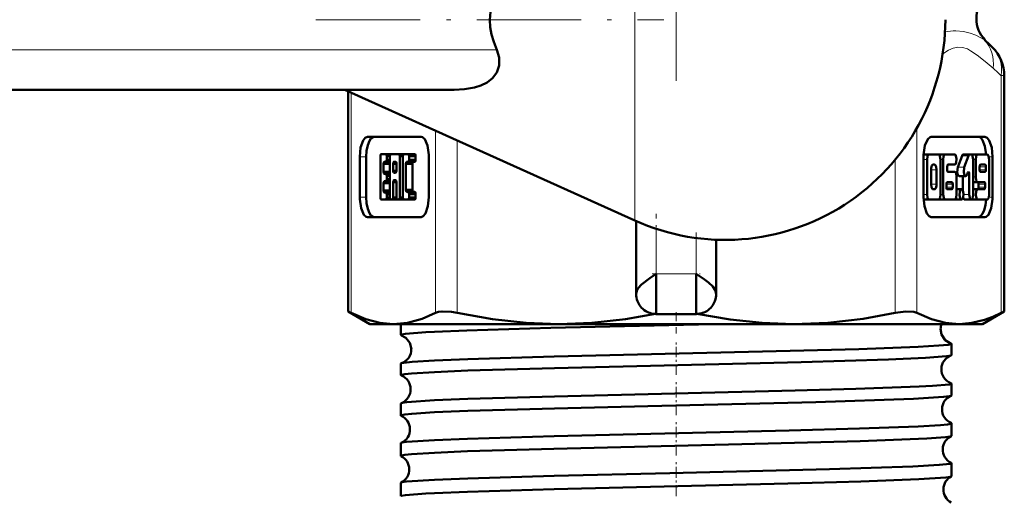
# Model space of a CAD drawing. Extents: x -1438 to 1837, y -1771 to 637.
# Tile 83 of 91: x 1753 to 1802, y -147 to -123. Entities that reach past the tile are written whole.
import ezdxf

# ---------------------------------------------------------------- set-up
doc = ezdxf.new("R2010")
doc.units = 0
doc.linetypes.add('DASHDOT', pattern=[18.5, 12, -3, 0.5, -3])

msp = doc.modelspace()

# ---------------------------------------------------------------- linework, layer by layer
at = {"color": 7, "linetype": 'DASHDOT', "lineweight": 18}
msp.add_line((1785.979, -97.521), (1785.979, -126.238), dxfattribs=at)
at = {"color": 7, "lineweight": 18}
for p, q in [((1783.907, -113.152), (1783.907, -123.18)), ((1783.907, -123.18), (1783.907, -133.208)), ((1801.38, -124.19), (1801.418, -124.19)), ((1777.011, -124.68), (1691.564, -124.68)), ((1802.222, -137.825), (1802.222, -125.975)), ((1802.374, -125.975), (1802.222, -125.975)), ((1769.735, -126.818), (1769.735, -137.825)), ((1773.951, -137.825), (1773.951, -128.719)), ((1798.006, -128.591), (1798.006, -137.825)), ((1775.034, -129.207), (1775.034, -137.825)), ((1770.492, -130.036), (1770.167, -130.036)), ((1796.923, -137.825), (1796.923, -130.168)), ((1798.517, -130.164), (1798.341, -130.164)), ((1799.323, -130.164), (1799.184, -130.164)), ((1800.59, -129.982), (1800.265, -129.982)), ((1800.946, -130.164), (1800.815, -130.164)), ((1801.6, -130.036), (1801.79, -130.036)), ((1798.988, -130.677), (1798.713, -130.677)), ((1800.373, -130.55), (1800.048, -130.55)), ((1801.456, -130.523), (1801.142, -130.523)), ((1801.456, -130.677), (1801.142, -130.677)), ((1800.619, -130.88), (1800.524, -130.88)), ((1800.946, -131.036), (1800.815, -131.036)), ((1798.988, -131.395), (1798.713, -131.395)), ((1799.794, -131.395), (1799.481, -131.395)), ((1799.794, -131.549), (1799.481, -131.549)), ((1801.417, -131.395), (1801.092, -131.395)), ((1801.417, -131.549), (1801.092, -131.549)), ((1770.492, -132.036), (1770.167, -132.036)), ((1798.517, -131.908), (1798.341, -131.908)), ((1799.323, -131.908), (1799.184, -131.908)), ((1800.619, -131.908), (1800.333, -131.908)), ((1801.6, -132.036), (1801.79, -132.036)), ((1784.979, -135.88), (1784.979, -133.625)), ((1786.979, -134.084), (1786.979, -135.88)), ((1786.979, -135.88), (1784.979, -135.88))]:
    msp.add_line(p, q, dxfattribs=at)
at = {"color": 7, "linetype": 'DASHDOT', "lineweight": 18, "ltscale": 0.434366}
msp.add_line((1767.981, -123.18), (1785.355, -123.18), dxfattribs=at)
at = {"color": 7, "lineweight": 50}
for p, q in [((1802.374, -137.747), (1802.374, -125.975)), ((1774.881, -126.68), (1695.227, -126.68)), ((1769.428, -126.68), (1783.907, -133.208)), ((1769.583, -137.747), (1769.583, -126.749)), ((1770.55, -129.036), (1773.234, -129.036)), ((1801.407, -129.036), (1798.723, -129.036)), ((1770.167, -132.036), (1770.167, -130.036)), ((1770.492, -130.036), (1770.492, -132.036)), ((1771.2, -132.065), (1771.2, -129.994)), ((1771.241, -129.893), (1771.475, -129.891)), ((1771.361, -130.373), (1771.685, -130.373)), ((1771.361, -130.373), (1771.361, -130.783)), ((1771.476, -130.272), (1771.403, -130.272)), ((1771.476, -129.891), (1771.714, -129.891)), ((1771.476, -130.272), (1771.676, -130.272)), ((1771.518, -129.992), (1771.676, -129.992)), ((1771.518, -129.992), (1771.518, -130.171)), ((1771.518, -130.171), (1771.676, -130.171)), ((1771.676, -132.065), (1771.676, -129.991)), ((1771.718, -129.89), (1772.043, -129.89)), ((1771.719, -129.89), (1772.121, -129.89)), ((1771.84, -130.373), (1772, -130.373)), ((1771.84, -130.723), (1771.84, -130.373)), ((1771.881, -130.272), (1771.958, -130.272)), ((1772, -130.373), (1772, -130.723)), ((1772.121, -129.89), (1772.446, -129.89)), ((1772.163, -129.991), (1772.321, -129.991)), ((1772.163, -129.991), (1772.163, -132.065)), ((1772.321, -132.065), (1772.321, -129.991)), ((1772.363, -129.89), (1772.688, -129.89)), ((1772.364, -129.89), (1772.592, -129.89)), ((1772.592, -130.282), (1772.519, -130.282)), ((1772.592, -129.89), (1772.917, -129.89)), ((1772.593, -130.282), (1772.917, -130.282)), ((1772.634, -129.991), (1772.958, -129.991)), ((1772.634, -129.991), (1772.634, -130.181)), ((1772.634, -130.181), (1772.958, -130.181)), ((1772.958, -130.181), (1772.958, -129.991)), ((1773.616, -130.036), (1773.616, -132.036)), ((1798.341, -130.036), (1798.341, -132.036)), ((1798.615, -129.907), (1798.344, -129.907)), ((1798.517, -130.164), (1798.517, -131.908)), ((1799.086, -129.907), (1798.615, -129.907)), ((1799.091, -129.908), (1799.096, -129.907)), ((1799.421, -129.907), (1799.096, -129.907)), ((1799.184, -131.908), (1799.184, -130.164)), ((1799.323, -130.164), (1799.323, -131.908)), ((1799.892, -129.907), (1799.421, -129.907)), ((1800.048, -130.55), (1800.265, -129.982)), ((1800.659, -129.907), (1800.335, -129.907)), ((1800.59, -129.982), (1800.373, -130.55)), ((1800.717, -129.907), (1800.659, -129.907)), ((1801.044, -129.907), (1800.719, -129.907)), ((1800.815, -131.908), (1800.815, -130.164)), ((1800.946, -130.164), (1800.946, -131.036)), ((1801.515, -129.907), (1801.044, -129.907)), ((1801.613, -131.908), (1801.613, -130.164)), ((1801.79, -132.036), (1801.79, -130.036)), ((1771.361, -130.783), (1771.685, -130.783)), ((1771.84, -130.723), (1772, -130.723)), ((1771.958, -130.824), (1771.881, -130.824)), ((1772.477, -130.383), (1772.802, -130.383)), ((1772.477, -130.383), (1772.477, -131.684)), ((1772.802, -131.684), (1772.802, -130.383)), ((1798.713, -130.677), (1798.713, -131.395)), ((1798.89, -130.42), (1798.811, -130.42)), ((1798.988, -131.395), (1798.988, -130.677)), ((1799.519, -130.677), (1799.519, -130.523)), ((1799.558, -130.42), (1799.892, -130.42)), ((1799.892, -130.779), (1799.558, -130.779)), ((1800.512, -130.913), (1800.552, -130.808)), ((1801.142, -130.523), (1801.142, -130.677)), ((1801.417, -130.42), (1801.181, -130.42)), ((1801.181, -130.779), (1801.417, -130.779)), ((1801.456, -130.677), (1801.456, -130.523)), ((1771.361, -131.352), (1771.685, -131.352)), ((1771.361, -131.352), (1771.361, -131.714)), ((1771.403, -130.884), (1771.476, -130.884)), ((1771.476, -131.251), (1771.403, -131.251)), ((1771.476, -130.884), (1771.676, -130.884)), ((1771.476, -131.251), (1771.676, -131.251)), ((1771.518, -130.985), (1771.676, -130.985)), ((1771.518, -130.985), (1771.518, -131.15)), ((1771.518, -131.15), (1771.676, -131.15)), ((1771.838, -131.292), (1772.001, -131.292)), ((1771.838, -131.292), (1771.838, -132.065)), ((1771.958, -131.191), (1771.881, -131.191)), ((1772.001, -132.065), (1772.001, -131.292)), ((1799.755, -131.292), (1799.52, -131.292)), ((1799.99, -131.908), (1799.99, -131.036)), ((1800.442, -130.988), (1800.117, -130.988)), ((1800.294, -131.702), (1800.294, -130.988)), ((1800.619, -130.88), (1800.619, -131.908)), ((1801.044, -131.292), (1800.815, -131.292)), ((1801.044, -131.292), (1801.378, -131.292)), ((1771.361, -131.714), (1771.685, -131.714)), ((1771.403, -131.815), (1771.476, -131.815)), ((1771.476, -131.815), (1771.676, -131.815)), ((1772.477, -131.684), (1772.802, -131.684)), ((1772.519, -131.785), (1772.592, -131.785)), ((1772.592, -131.785), (1772.917, -131.785)), ((1798.811, -131.651), (1798.89, -131.651)), ((1799.481, -131.395), (1799.481, -131.549)), ((1799.52, -131.651), (1799.755, -131.651)), ((1799.794, -131.549), (1799.794, -131.395)), ((1800.235, -131.651), (1799.99, -131.651)), ((1801.044, -131.651), (1800.815, -131.651)), ((1801.378, -131.651), (1801.044, -131.651)), ((1801.092, -131.549), (1801.092, -131.395)), ((1801.417, -131.395), (1801.417, -131.549)), ((1771.241, -132.166), (1771.476, -132.166)), ((1771.476, -132.166), (1771.242, -132.166)), ((1771.476, -132.166), (1771.801, -132.166)), ((1771.518, -131.916), (1771.676, -131.916)), ((1771.518, -131.916), (1771.518, -132.065)), ((1771.518, -132.065), (1771.676, -132.065)), ((1771.718, -132.166), (1771.796, -132.166)), ((1771.796, -132.166), (1771.719, -132.166)), ((1771.796, -132.166), (1772.121, -132.166)), ((1771.838, -132.065), (1772.001, -132.065)), ((1772.043, -132.166), (1772.121, -132.166)), ((1772.121, -132.166), (1772.044, -132.166)), ((1772.121, -132.166), (1772.446, -132.166)), ((1772.163, -132.065), (1772.321, -132.065)), ((1772.363, -132.166), (1772.592, -132.166)), ((1772.592, -132.166), (1772.364, -132.166)), ((1772.593, -132.166), (1772.917, -132.166)), ((1772.634, -131.886), (1772.958, -131.886)), ((1772.634, -131.886), (1772.634, -132.065)), ((1772.634, -132.065), (1772.958, -132.065)), ((1772.958, -132.065), (1772.958, -131.886)), ((1798.615, -132.164), (1798.344, -132.164)), ((1798.615, -132.164), (1799.086, -132.164)), ((1799.096, -132.164), (1799.091, -132.164)), ((1799.421, -132.164), (1799.096, -132.164)), ((1799.421, -132.164), (1799.892, -132.164)), ((1799.911, -132.164), (1799.902, -132.163)), ((1800.235, -132.164), (1799.911, -132.164)), ((1800.717, -132.164), (1800.392, -132.164)), ((1801.044, -132.164), (1800.719, -132.164)), ((1801.044, -132.164), (1801.515, -132.164)), ((1773.234, -133.036), (1770.55, -133.036)), ((1783.979, -136.88), (1783.979, -133.24)), ((1798.723, -133.036), (1801.407, -133.036)), ((1787.979, -136.88), (1787.979, -134.171)), ((1784.979, -135.88), (1784.979, -137.88)), ((1786.979, -135.88), (1786.979, -137.88)), ((1769.583, -137.747), (1769.735, -137.825)), ((1770.678, -138.38), (1769.583, -137.747)), ((1801.278, -138.38), (1802.374, -137.747)), ((1802.222, -137.825), (1802.374, -137.747)), ((1786.979, -137.88), (1784.979, -137.88)), ((1770.678, -138.38), (1771.843, -138.38)), ((1771.843, -138.38), (1780.123, -138.38)), ((1772.219, -138.926), (1772.219, -138.38)), ((1780.123, -138.38), (1791.833, -138.38)), ((1791.833, -138.38), (1800.114, -138.38)), ((1800.114, -138.38), (1801.278, -138.38)), ((1799.738, -139.931), (1799.738, -139.363)), ((1772.219, -140.937), (1772.219, -140.358)), ((1799.738, -141.944), (1799.738, -141.353)), ((1772.219, -142.951), (1772.219, -142.346)), ((1799.738, -143.959), (1799.738, -143.34)), ((1772.219, -144.967), (1772.219, -144.333)), ((1799.738, -145.976), (1799.738, -145.325)), ((1772.219, -146.985), (1772.219, -146.317))]:
    msp.add_line(p, q, dxfattribs=at)
at = {"color": 7, "linetype": 'DASHDOT', "lineweight": 18, "ltscale": 0.109205}
msp.add_line((1784.979, -137.244), (1784.979, -132.876), dxfattribs=at)
at = {"color": 7, "linetype": 'DASHDOT', "lineweight": 18, "ltscale": 0.083876}
msp.add_line((1786.979, -133.804), (1786.979, -137.159), dxfattribs=at)
at = {"color": 7, "linetype": 'DASHDOT', "lineweight": 18, "ltscale": 0.060001}
msp.add_line((1784.778, -135.88), (1787.178, -135.88), dxfattribs=at)
at = {"color": 7, "linetype": 'DASHDOT', "lineweight": 18, "ltscale": 0.026585}
msp.add_line((1785.979, -138.854), (1785.979, -137.791), dxfattribs=at)
at = {"color": 7, "linetype": 'DASHDOT', "lineweight": 18, "ltscale": 0.043184}
msp.add_line((1785.979, -140.921), (1785.979, -139.194), dxfattribs=at)
at = {"color": 7, "linetype": 'DASHDOT', "lineweight": 18, "ltscale": 0.043773}
msp.add_line((1785.979, -142.937), (1785.979, -141.186), dxfattribs=at)
at = {"color": 7, "linetype": 'DASHDOT', "lineweight": 18, "ltscale": 0.044538}
msp.add_line((1785.979, -144.955), (1785.979, -143.173), dxfattribs=at)
at = {"color": 7, "linetype": 'DASHDOT', "lineweight": 18, "ltscale": 0.045451}
msp.add_line((1785.979, -146.976), (1785.979, -145.158), dxfattribs=at)
at = {"color": 7, "lineweight": 50}
for points in [[(1777.574, -120.716), (1777.169, -121.361), (1776.889, -121.981), (1776.725, -122.584), (1776.671, -123.18)], [(1776.671, -123.18), (1776.691, -123.545), (1776.753, -123.912), (1776.859, -124.293), (1777.011, -124.68)], [(1777.011, -124.68), (1777.132, -125.073), (1777.134, -125.469), (1777.012, -125.825), (1776.801, -126.103), (1776.528, -126.313), (1776.224, -126.464), (1775.899, -126.568), (1775.398, -126.654), (1774.881, -126.68)], [(1770.167, -130.036), (1770.212, -129.57), (1770.334, -129.211), (1770.446, -129.073), (1770.55, -129.036)], [(1770.875, -129.036), (1770.797, -129.056), (1770.722, -129.119), (1770.652, -129.222), (1770.564, -129.45), (1770.511, -129.725), (1770.492, -130.036)], [(1773.234, -129.036), (1773.295, -129.049), (1773.412, -129.152), (1773.549, -129.47), (1773.614, -129.925), (1773.616, -130.036)], [(1798.723, -129.036), (1798.662, -129.049), (1798.545, -129.152), (1798.408, -129.47), (1798.343, -129.925), (1798.341, -130.036)], [(1801.082, -129.036), (1801.153, -129.053), (1801.222, -129.105), (1801.288, -129.192), (1801.405, -129.498), (1801.462, -129.908)], [(1801.79, -130.036), (1801.745, -129.57), (1801.623, -129.211), (1801.511, -129.073), (1801.407, -129.036)], [(1771.2, -129.994), (1771.208, -129.933), (1771.218, -129.91), (1771.228, -129.898), (1771.233, -129.895), (1771.241, -129.893)], [(1771.403, -130.272), (1771.394, -130.274), (1771.389, -130.278), (1771.379, -130.291), (1771.369, -130.313), (1771.361, -130.373)], [(1771.475, -129.891), (1771.483, -129.893), (1771.489, -129.896), (1771.498, -129.906), (1771.508, -129.927), (1771.518, -129.992)], [(1771.518, -130.171), (1771.51, -130.232), (1771.499, -130.255), (1771.49, -130.267), (1771.484, -130.27), (1771.476, -130.272)], [(1771.676, -129.991), (1771.685, -129.931), (1771.695, -129.908), (1771.705, -129.896), (1771.71, -129.892), (1771.719, -129.89)], [(1771.84, -130.373), (1771.848, -130.312), (1771.861, -130.285), (1771.869, -130.277), (1771.881, -130.272)], [(1771.958, -130.272), (1771.972, -130.278), (1771.982, -130.29), (1771.997, -130.341), (1772, -130.373)], [(1772.121, -129.89), (1772.129, -129.892), (1772.135, -129.896), (1772.145, -129.909), (1772.155, -129.931), (1772.163, -129.991)], [(1772.321, -129.991), (1772.33, -129.931), (1772.34, -129.908), (1772.35, -129.896), (1772.355, -129.892), (1772.364, -129.89)], [(1772.519, -130.282), (1772.511, -130.284), (1772.506, -130.287), (1772.497, -130.298), (1772.487, -130.319), (1772.477, -130.383)], [(1772.592, -129.89), (1772.6, -129.892), (1772.605, -129.895), (1772.614, -129.906), (1772.624, -129.927), (1772.634, -129.991)], [(1772.634, -130.181), (1772.625, -130.242), (1772.615, -130.265), (1772.606, -130.277), (1772.6, -130.28), (1772.592, -130.282)], [(1772.802, -130.383), (1772.81, -130.322), (1772.824, -130.295), (1772.831, -130.287), (1772.844, -130.282)], [(1772.958, -129.991), (1772.95, -129.93), (1772.937, -129.903), (1772.929, -129.895), (1772.917, -129.89)], [(1772.917, -130.282), (1772.925, -130.28), (1772.93, -130.276), (1772.941, -130.264), (1772.956, -130.214), (1772.958, -130.181)], [(1798.615, -129.907), (1798.595, -129.912), (1798.582, -129.922), (1798.558, -129.954), (1798.535, -130.014), (1798.517, -130.164)], [(1799.184, -130.164), (1799.159, -129.993), (1799.129, -129.933), (1799.1, -129.91), (1799.086, -129.907)], [(1799.421, -129.907), (1799.401, -129.913), (1799.388, -129.922), (1799.364, -129.954), (1799.341, -130.014), (1799.323, -130.164)], [(1799.892, -130.42), (1799.919, -130.411), (1799.938, -130.391), (1799.972, -130.311), (1799.99, -130.134), (1799.958, -129.974), (1799.928, -129.925), (1799.913, -129.913), (1799.892, -129.907)], [(1800.265, -129.982), (1800.29, -129.935), (1800.304, -129.92), (1800.324, -129.909), (1800.335, -129.907)], [(1800.659, -129.907), (1800.642, -129.912), (1800.63, -129.919), (1800.608, -129.945), (1800.59, -129.982)], [(1800.815, -130.164), (1800.79, -129.993), (1800.76, -129.933), (1800.731, -129.91), (1800.717, -129.907)], [(1801.044, -129.907), (1801.024, -129.912), (1801.011, -129.922), (1800.987, -129.954), (1800.964, -130.014), (1800.946, -130.164)], [(1801.613, -130.164), (1801.588, -129.993), (1801.558, -129.933), (1801.53, -129.91), (1801.515, -129.907)], [(1771.361, -130.783), (1771.369, -130.844), (1771.379, -130.867), (1771.389, -130.879), (1771.395, -130.882), (1771.403, -130.884)], [(1771.881, -130.824), (1771.868, -130.818), (1771.858, -130.806), (1771.842, -130.755), (1771.84, -130.723)], [(1772, -130.723), (1771.991, -130.784), (1771.978, -130.811), (1771.97, -130.819), (1771.958, -130.824)], [(1798.811, -130.42), (1798.791, -130.426), (1798.778, -130.436), (1798.754, -130.469), (1798.718, -130.597), (1798.713, -130.677)], [(1798.988, -130.677), (1798.969, -130.526), (1798.939, -130.455), (1798.92, -130.433), (1798.9, -130.422), (1798.89, -130.42)], [(1799.519, -130.523), (1799.529, -130.454), (1799.541, -130.43), (1799.552, -130.421), (1799.558, -130.42)], [(1799.558, -130.779), (1799.55, -130.777), (1799.545, -130.773), (1799.536, -130.761), (1799.526, -130.737), (1799.519, -130.677)], [(1799.99, -131.036), (1799.965, -130.865), (1799.935, -130.805), (1799.906, -130.782), (1799.892, -130.779)], [(1800.117, -130.988), (1800.102, -130.985), (1800.073, -130.961), (1800.054, -130.927), (1800.022, -130.792), (1800.048, -130.55)], [(1800.373, -130.55), (1800.347, -130.799), (1800.386, -130.943), (1800.419, -130.981), (1800.442, -130.988)], [(1800.58, -130.778), (1800.587, -130.78), (1800.593, -130.784), (1800.602, -130.797), (1800.611, -130.821), (1800.619, -130.88)], [(1801.181, -130.42), (1801.173, -130.423), (1801.168, -130.426), (1801.158, -130.44), (1801.144, -130.491), (1801.142, -130.523)], [(1801.142, -130.677), (1801.15, -130.737), (1801.162, -130.766), (1801.169, -130.774), (1801.177, -130.779), (1801.181, -130.779)], [(1801.456, -130.523), (1801.449, -130.463), (1801.437, -130.434), (1801.429, -130.425), (1801.421, -130.421), (1801.417, -130.42)], [(1801.417, -130.779), (1801.425, -130.777), (1801.43, -130.773), (1801.44, -130.76), (1801.454, -130.708), (1801.456, -130.677)], [(1771.403, -131.251), (1771.394, -131.253), (1771.389, -131.257), (1771.379, -131.27), (1771.369, -131.292), (1771.361, -131.352)], [(1771.476, -130.884), (1771.484, -130.886), (1771.49, -130.89), (1771.5, -130.902), (1771.51, -130.925), (1771.518, -130.985)], [(1771.518, -131.15), (1771.51, -131.211), (1771.499, -131.234), (1771.49, -131.246), (1771.484, -131.249), (1771.476, -131.251)], [(1771.881, -131.191), (1771.872, -131.193), (1771.867, -131.197), (1771.857, -131.209), (1771.847, -131.232), (1771.838, -131.292)], [(1772.001, -131.292), (1771.992, -131.232), (1771.982, -131.209), (1771.972, -131.197), (1771.967, -131.193), (1771.958, -131.191)], [(1799.52, -131.292), (1799.512, -131.295), (1799.507, -131.299), (1799.497, -131.312), (1799.483, -131.363), (1799.481, -131.395)], [(1799.794, -131.395), (1799.786, -131.335), (1799.774, -131.306), (1799.767, -131.297), (1799.759, -131.293), (1799.755, -131.292)], [(1800.442, -130.988), (1800.452, -130.987), (1800.471, -130.977), (1800.487, -130.959), (1800.512, -130.913)], [(1800.946, -131.036), (1800.971, -131.207), (1801.001, -131.267), (1801.03, -131.29), (1801.044, -131.292)], [(1801.092, -131.395), (1801.085, -131.335), (1801.073, -131.306), (1801.065, -131.297), (1801.057, -131.293), (1801.053, -131.292)], [(1801.378, -131.292), (1801.386, -131.294), (1801.391, -131.298), (1801.4, -131.311), (1801.41, -131.335), (1801.417, -131.395)], [(1771.361, -131.714), (1771.369, -131.775), (1771.379, -131.798), (1771.389, -131.81), (1771.395, -131.813), (1771.403, -131.815)], [(1771.476, -131.815), (1771.484, -131.817), (1771.49, -131.821), (1771.5, -131.834), (1771.51, -131.856), (1771.518, -131.916)], [(1772.477, -131.684), (1772.486, -131.745), (1772.496, -131.768), (1772.505, -131.78), (1772.511, -131.783), (1772.519, -131.785)], [(1772.592, -131.785), (1772.6, -131.787), (1772.605, -131.79), (1772.614, -131.801), (1772.624, -131.822), (1772.634, -131.886)], [(1772.844, -131.785), (1772.836, -131.783), (1772.83, -131.779), (1772.82, -131.767), (1772.804, -131.717), (1772.802, -131.684)], [(1772.958, -131.886), (1772.95, -131.825), (1772.937, -131.798), (1772.929, -131.79), (1772.917, -131.785)], [(1798.713, -131.395), (1798.732, -131.546), (1798.762, -131.617), (1798.781, -131.639), (1798.801, -131.65), (1798.811, -131.651)], [(1798.89, -131.651), (1798.91, -131.646), (1798.923, -131.636), (1798.948, -131.602), (1798.983, -131.474), (1798.988, -131.395)], [(1799.481, -131.549), (1799.489, -131.609), (1799.501, -131.638), (1799.508, -131.646), (1799.516, -131.651), (1799.52, -131.651)], [(1799.755, -131.651), (1799.763, -131.649), (1799.768, -131.645), (1799.778, -131.632), (1799.792, -131.581), (1799.794, -131.549)], [(1800.235, -131.651), (1800.209, -131.661), (1800.19, -131.681), (1800.155, -131.76), (1800.138, -131.938), (1800.169, -132.098), (1800.199, -132.147), (1800.215, -132.159), (1800.235, -132.164)], [(1800.235, -132.164), (1800.262, -132.155), (1800.282, -132.134), (1800.316, -132.054), (1800.333, -131.877), (1800.301, -131.717), (1800.271, -131.669), (1800.256, -131.657), (1800.235, -131.651)], [(1801.044, -131.651), (1801.017, -131.661), (1800.998, -131.681), (1800.964, -131.76), (1800.947, -131.938), (1800.978, -132.098), (1801.008, -132.147), (1801.023, -132.159), (1801.044, -132.164)], [(1801.053, -131.651), (1801.061, -131.649), (1801.066, -131.645), (1801.076, -131.632), (1801.09, -131.581), (1801.092, -131.549)], [(1801.417, -131.549), (1801.407, -131.617), (1801.395, -131.641), (1801.384, -131.65), (1801.378, -131.651)], [(1770.55, -133.036), (1770.488, -133.022), (1770.372, -132.92), (1770.234, -132.601), (1770.17, -132.146), (1770.167, -132.036)], [(1770.492, -132.036), (1770.51, -132.337), (1770.565, -132.623), (1770.653, -132.851), (1770.722, -132.953), (1770.798, -133.015), (1770.875, -133.036)], [(1771.242, -132.166), (1771.234, -132.164), (1771.229, -132.161), (1771.219, -132.15), (1771.209, -132.129), (1771.2, -132.065)], [(1771.518, -132.065), (1771.51, -132.126), (1771.499, -132.148), (1771.49, -132.16), (1771.484, -132.164), (1771.476, -132.166)], [(1771.719, -132.166), (1771.71, -132.164), (1771.704, -132.16), (1771.694, -132.148), (1771.685, -132.126), (1771.676, -132.065)], [(1771.838, -132.065), (1771.83, -132.126), (1771.82, -132.148), (1771.81, -132.16), (1771.804, -132.164), (1771.796, -132.166)], [(1772.044, -132.166), (1772.035, -132.164), (1772.029, -132.16), (1772.019, -132.148), (1772.01, -132.126), (1772.001, -132.065)], [(1772.163, -132.065), (1772.155, -132.126), (1772.145, -132.148), (1772.135, -132.16), (1772.129, -132.164), (1772.121, -132.166)], [(1772.364, -132.166), (1772.355, -132.164), (1772.349, -132.16), (1772.339, -132.148), (1772.33, -132.125), (1772.321, -132.065)], [(1772.634, -132.065), (1772.625, -132.125), (1772.615, -132.148), (1772.606, -132.16), (1772.6, -132.164), (1772.592, -132.166)], [(1772.917, -132.166), (1772.925, -132.164), (1772.93, -132.16), (1772.941, -132.148), (1772.956, -132.097), (1772.958, -132.065)], [(1773.616, -132.036), (1773.572, -132.501), (1773.45, -132.861), (1773.337, -132.998), (1773.234, -133.036)], [(1798.341, -132.036), (1798.385, -132.501), (1798.507, -132.861), (1798.62, -132.998), (1798.723, -133.036)], [(1798.517, -131.908), (1798.542, -132.079), (1798.572, -132.139), (1798.601, -132.162), (1798.615, -132.164)], [(1799.086, -132.164), (1799.106, -132.159), (1799.119, -132.15), (1799.143, -132.118), (1799.166, -132.057), (1799.184, -131.908)], [(1799.323, -131.908), (1799.348, -132.079), (1799.378, -132.139), (1799.406, -132.162), (1799.421, -132.164)], [(1799.892, -132.164), (1799.912, -132.159), (1799.925, -132.15), (1799.948, -132.118), (1799.972, -132.057), (1799.99, -131.908)], [(1800.392, -132.164), (1800.372, -132.159), (1800.359, -132.149), (1800.335, -132.115), (1800.314, -132.063)], [(1800.619, -131.908), (1800.644, -132.079), (1800.675, -132.139), (1800.703, -132.162), (1800.717, -132.164)], [(1800.717, -132.164), (1800.737, -132.159), (1800.75, -132.15), (1800.773, -132.118), (1800.797, -132.058), (1800.815, -131.908)], [(1801.462, -132.164), (1801.432, -132.437), (1801.372, -132.688), (1801.288, -132.878), (1801.182, -133.001), (1801.082, -133.036)], [(1801.407, -133.036), (1801.469, -133.022), (1801.585, -132.92), (1801.723, -132.601), (1801.787, -132.146), (1801.79, -132.036)], [(1801.515, -132.164), (1801.535, -132.159), (1801.548, -132.15), (1801.572, -132.118), (1801.595, -132.057), (1801.613, -131.908)], [(1783.979, -136.88), (1784.007, -136.728), (1784.086, -136.581), (1784.241, -136.407), (1784.656, -136.089), (1784.979, -135.88)], [(1786.979, -135.88), (1787.4, -136.156), (1787.59, -136.298), (1787.807, -136.502), (1787.931, -136.684), (1787.979, -136.88)], [(1773.951, -137.825), (1774.096, -137.775), (1774.28, -137.75), (1774.75, -137.775), (1775.034, -137.825)], [(1796.923, -137.825), (1797.458, -137.75), (1797.861, -137.775), (1798.006, -137.825)], [(1769.735, -137.825), (1770.468, -138.139), (1771.164, -138.321), (1771.843, -138.38)], [(1771.843, -138.38), (1772.556, -138.315), (1773.289, -138.114), (1773.951, -137.825)], [(1775.034, -137.825), (1776.802, -138.139), (1778.483, -138.32), (1780.123, -138.38)], [(1780.123, -138.38), (1781.761, -138.321), (1783.44, -138.14), (1784.948, -137.879)], [(1787.009, -137.879), (1788.679, -138.162), (1790.274, -138.326), (1791.833, -138.38)], [(1791.833, -138.38), (1793.555, -138.314), (1795.325, -138.114), (1796.923, -137.825)], [(1798.006, -137.825), (1798.739, -138.139), (1799.435, -138.32), (1800.114, -138.38)], [(1800.114, -138.38), (1800.747, -138.328), (1801.38, -138.175), (1801.802, -138.02), (1802.222, -137.825)], [(1773.903, -138.766), (1775.516, -138.699), (1779.709, -138.574), (1787.826, -138.38)], [(1799.194, -138.619), (1799.24, -138.902), (1799.426, -139.181), (1799.672, -139.331), (1799.693, -139.338)], [(1772.219, -138.926), (1772.219, -138.923), (1772.222, -138.919), (1772.227, -138.915), (1772.245, -138.906), (1772.453, -138.866), (1773.471, -138.788), (1773.903, -138.766)], [(1772.257, -138.949), (1772.472, -139.067), (1772.669, -139.312), (1772.746, -139.629)], [(1773.903, -140.2), (1775.562, -140.133), (1779.886, -140.006), (1791.667, -139.726), (1795.101, -139.631), (1798.066, -139.521), (1799.095, -139.461), (1799.571, -139.413), (1799.696, -139.388), (1799.725, -139.377), (1799.733, -139.372), (1799.737, -139.366), (1799.738, -139.363)], [(1799.738, -139.363), (1799.737, -139.361), (1799.733, -139.355), (1799.724, -139.349), (1799.693, -139.338)], [(1772.257, -140.335), (1772.368, -140.312), (1772.792, -140.267), (1773.903, -140.2)], [(1773.903, -140.777), (1775.564, -140.709), (1779.894, -140.581), (1792.232, -140.283), (1796.593, -140.152), (1798.433, -140.072), (1799.479, -139.993), (1799.706, -139.953)], [(1772.219, -140.937), (1772.219, -140.935), (1772.222, -140.931), (1772.226, -140.927), (1772.241, -140.919), (1772.417, -140.883), (1772.761, -140.847), (1773.903, -140.777)], [(1773.903, -142.188), (1775.564, -142.121), (1779.895, -141.994), (1791.93, -141.708), (1794.948, -141.625), (1798.117, -141.508), (1798.784, -141.471), (1799.628, -141.393), (1799.704, -141.375), (1799.726, -141.366), (1799.734, -141.36), (1799.737, -141.357), (1799.738, -141.353)], [(1773.903, -142.791), (1775.565, -142.723), (1779.897, -142.594), (1784.554, -142.481), (1792.958, -142.277), (1797.84, -142.114), (1799.34, -142.021), (1799.639, -141.982), (1799.714, -141.963)], [(1772.246, -142.327), (1772.306, -142.311), (1772.526, -142.279), (1773.903, -142.188)], [(1772.219, -142.951), (1772.219, -142.949), (1772.222, -142.945), (1772.226, -142.941), (1772.241, -142.933), (1772.417, -142.897), (1772.763, -142.861), (1773.903, -142.791)], [(1773.903, -144.175), (1775.558, -144.108), (1779.877, -143.981), (1791.627, -143.703), (1795.135, -143.606), (1798.076, -143.497), (1799.192, -143.429), (1799.531, -143.395), (1799.71, -143.36), (1799.733, -143.348), (1799.737, -143.342), (1799.738, -143.34)], [(1773.903, -144.807), (1775.556, -144.739), (1779.873, -144.61), (1789.261, -144.386), (1795.175, -144.228), (1798.498, -144.096), (1799.435, -144.026), (1799.663, -143.992), (1799.72, -143.975)], [(1772.239, -144.315), (1772.295, -144.299), (1772.51, -144.267), (1773.903, -144.175)], [(1772.219, -144.967), (1772.219, -144.965), (1772.222, -144.961), (1772.226, -144.957), (1772.241, -144.949), (1772.416, -144.913), (1772.76, -144.877), (1773.903, -144.807)], [(1773.903, -146.159), (1775.562, -146.092), (1779.889, -145.966), (1785.663, -145.828), (1793.643, -145.634), (1797.807, -145.494), (1799.126, -145.419), (1799.668, -145.357), (1799.716, -145.343), (1799.73, -145.336), (1799.735, -145.331), (1799.737, -145.329), (1799.738, -145.325)], [(1773.903, -146.824), (1775.558, -146.756), (1779.876, -146.628), (1791.55, -146.346), (1795.198, -146.244), (1798.109, -146.134), (1799.452, -146.041), (1799.673, -146.007), (1799.724, -145.99)], [(1772.234, -146.302), (1772.286, -146.286), (1772.495, -146.253), (1773.903, -146.159)], [(1772.219, -146.985), (1772.219, -146.983), (1772.222, -146.979), (1772.227, -146.974), (1772.245, -146.965), (1772.453, -146.926), (1773.472, -146.847), (1773.903, -146.824)]]:
    msp.add_lwpolyline(points, dxfattribs=at)
at = {"color": 7, "lineweight": 18}
for points in [[(1799.959, -123.737), (1800.341, -123.768), (1800.666, -123.846), (1800.947, -123.953), (1801.38, -124.19)], [(1801.817, -125.605), (1801.418, -125.268), (1801.018, -124.946), (1800.693, -124.727), (1800.528, -124.643), (1800.277, -124.563), (1800.049, -124.55), (1799.813, -124.599), (1799.58, -124.702), (1799.296, -124.883)]]:
    msp.add_lwpolyline(points, dxfattribs=at)
at = {"color": 7, "lineweight": 50}
for centre, radius, start, end in [((1802.479, -123.13), 1.5, 135, 225), ((1788.428, -123.18), 11, 245.7313, 360), ((1797.93, -128.398), 5.441, 44.8354, 50.6441), ((1800.374, -125.975), 2, 360, 45), ((1800.591, -130.814), 0.0386, 107.3113, 171.0962), ((1784.98, -136.879), 1.002, 179.7817, 200.7895), ((1784.979, -136.88), 1, 200.8305, 218.3532), ((1786.979, -136.88), 1, 321.5765, 339.3051), ((1786.977, -136.879), 1.002, 339.3331, 0.2189), ((1784.986, -136.873), 1.01, 218.4355, 238.2685), ((1784.979, -136.88), 1, 238.3557, 256.2072), ((1786.979, -136.88), 1, 284.2413, 301.5975), ((1786.971, -136.873), 1.01, 301.7344, 321.5542), ((1784.979, -136.873), 1.007, 256.2506, 269.8097), ((1786.977, -136.874), 1.006, 270.1919, 284.1753), ((1799.936, -138.642), 0.743, 159.3221, 178.2134), ((1772.26, -138.899), 0.0497, 212.9899, 266.6499), ((1772.016, -139.647), 0.729, 289.2688, 1.4683), ((1799.959, -140.637), 0.73, 110.3281, 178.5801), ((1799.702, -139.91), 0.0422, 274.9295, 329.9298), ((1772.26, -140.385), 0.0493, 93.3331, 146.7017), ((1799.96, -140.646), 0.731, 177.8517, 249.6683), ((1772.251, -140.921), 0.0364, 207.3485, 263.4271), ((1771.979, -141.638), 0.731, 0.7039, 68.5498), ((1771.979, -141.646), 0.732, 291.4346, 1.3578), ((1799.702, -141.373), 0.0417, 30.3285, 85.2101), ((1799.995, -142.638), 0.732, 112.6305, 178.5159), ((1799.709, -141.931), 0.0319, 278.2831, 335.12), ((1772.25, -142.363), 0.0356, 96.4952, 152.54), ((1799.996, -142.646), 0.733, 177.9135, 247.3864), ((1772.245, -142.94), 0.0283, 202.5325, 259.8668), ((1771.943, -143.638), 0.733, 0.7791, 66.0891), ((1771.942, -143.645), 0.734, 293.882, 1.2991), ((1799.71, -143.353), 0.0312, 24.9467, 81.7694), ((1800.032, -144.639), 0.734, 115.2193, 178.4369), ((1799.714, -143.95), 0.0253, 282.0505, 339.617), ((1772.244, -144.343), 0.0275, 100.1025, 157.4393), ((1800.033, -144.645), 0.735, 177.9935, 244.8014), ((1772.24, -144.96), 0.0228, 198.2364, 255.9713), ((1771.906, -145.639), 0.735, 0.8409, 63.4363), ((1799.715, -145.333), 0.0246, 20.4216, 77.9906), ((1771.906, -145.644), 0.735, 296.5402, 1.2418), ((1800.068, -146.64), 0.735, 117.9529, 178.3925), ((1799.718, -145.97), 0.0209, 286.0976, 343.4988), ((1772.24, -146.324), 0.0223, 103.9259, 161.4897), ((1800.069, -146.644), 0.736, 178.0437, 242.0634)]:
    msp.add_arc(centre, radius, start, end, dxfattribs=at)
at = {"color": 7, "lineweight": 18}
for centre, radius, start, end in [((1799.992, -127.211), 3.474, 90.5436, 99.614), ((1797.93, -128.398), 5.441, 44.8354, 50.6441), ((1798.029, -130.145), 5.913, 44.8385, 50.159)]:
    msp.add_arc(centre, radius, start, end, dxfattribs=at)
for centre, major_axis, ratio, start_param, end_param in [((1799.969, -125.605), (-1.277, -1.539), 0.880592, 2.201586, 3.037435), ((1800.374, -125.975), (-1.414, -1.414), 0.862856, 2.282707, 3.141593)]:
    msp.add_ellipse(centre, major_axis=major_axis, ratio=ratio, start_param=start_param, end_param=end_param, dxfattribs=at)

doc.saveas('drawing.dxf')
